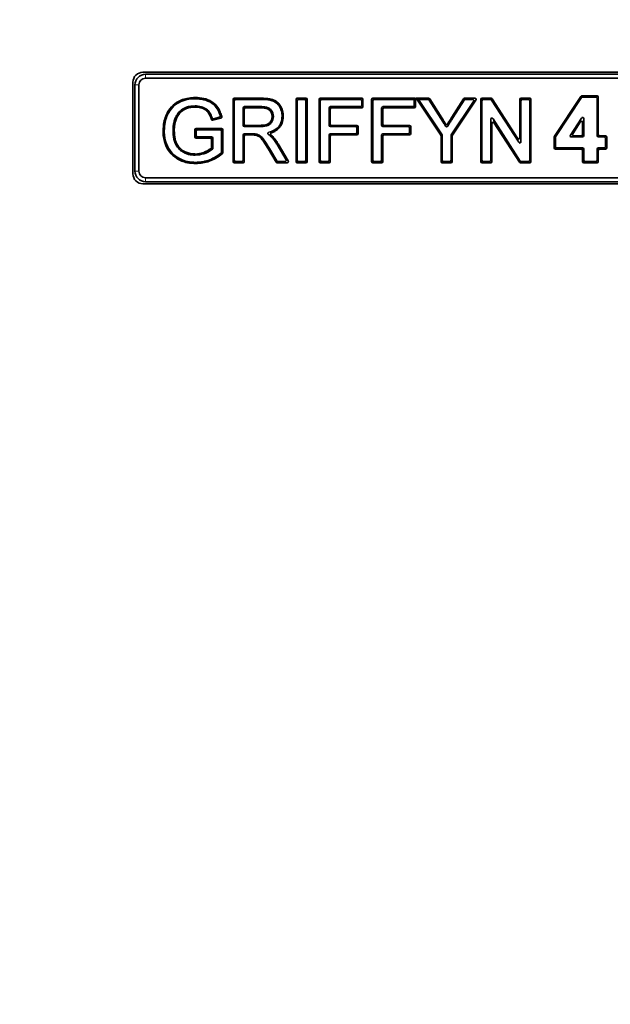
# Model space of a CAD drawing. Header units: millimetres. Extents: x 0 to 1118, y 0 to 864.
# Tile 34 of 86: x 571 to 593, y 146 to 183. Entities that reach past the tile are written whole.
import ezdxf

# ---------------------------------------------------------------- set-up
doc = ezdxf.new("R2010")
doc.units = ezdxf.units.MM
doc.layers.add('ALPHAREV', color=7, linetype='Continuous', lineweight=25)
doc.styles.add('SLDTEXTSTYLE0', font='TXT', dxfattribs={"width": 0.605})
doc.dimstyles.new('SLDDIMSTYLE2', dxfattribs={"dimtxt": 3.175, "dimasz": 4.572, "dimexe": 0, "dimexo": 0.0625, "dimgap": 0.79375, "dimtad": 0, "dimtih": 1, "dimtoh": 1, "dimdec": 1, "dimlfac": 4, "dimrnd": 1e-09, "dimzin": 12, "dimdsep": 46, "dimtxsty": 'SLDTEXTSTYLE0', "dimsah": 1, "dimcen": 0.09, "dimadec": 0, "dimazin": 3, "dimtfac": 1, "dimtofl": 0, "dimtmove": 0, "dimatfit": 3, "dimfxl": 1, "dimfrac": 2, "dimtolj": 1, "dimtzin": 12, "dimarcsym": 0})

# ---------------------------------------------------------------- blocks, each defined once
blk = doc.blocks.new('_D_11')
at = {"layer": 'ALPHAREV'}
for p, q in [((555.691, 241.668), (554.6, 241.668)), ((554.6, 241.668), (554.6, 236.795)), ((561.754, 241.668), (562.846, 241.668)), ((562.846, 241.668), (562.846, 236.795)), ((564.664, 239.231), (567.839, 239.231)), ((567.839, 239.231), (567.839, 186.093)), ((554.6, 236.795), (555.691, 236.795)), ((562.846, 236.795), (561.754, 236.795)), ((572.896, 186.093), (566.239, 186.093)), ((567.839, 132.068), (567.839, 186.093)), ((672.503, 132.068), (566.239, 132.068))]:
    blk.add_line(p, q, dxfattribs=at)
for points in [[(567.839, 186.093), (567.077, 181.521), (568.601, 181.521)], [(567.839, 132.068), (568.601, 136.64), (567.077, 136.64)]]:
    blk.add_solid(points, dxfattribs=at)
at = {"layer": 'ALPHAREV', "char_height": 3.175, "attachment_point": 1, "style": 'SLDTEXTSTYLE0'}
for s, insert in [('216.1', (542.594, 240.888)), ('8.5', (555.691, 240.888))]:
    blk.add_mtext(s, dxfattribs=dict(at, insert=insert))

msp = doc.modelspace()

# ---------------------------------------------------------------- linework, layer by layer
at = {"color": 7, "linetype": 'Continuous', "lineweight": 35}
for p, q in [((607.748431, 180.956722), (575.345931, 180.956722)), ((607.651593, 180.880472), (575.442769, 180.880472)), ((607.651593, 180.734884), (575.442769, 180.734884)), ((574.970931, 180.581722), (574.970931, 177.179222)), ((575.047181, 180.484884), (575.047181, 177.27606)), ((575.192769, 180.484884), (575.192769, 177.27606)), ((577.290657, 180.017099), (577.290497, 179.971593)), ((578.699867, 177.63196), (578.699867, 179.94047)), ((578.746852, 179.987455), (579.748482, 179.987455)), ((578.792348, 179.941959), (579.748304, 179.941959)), ((581.040988, 177.63196), (581.040988, 179.94047)), ((581.087973, 179.987455), (581.410975, 179.987455)), ((581.133469, 179.941959), (581.365479, 179.941959)), ((581.45796, 179.94047), (581.45796, 177.63196)), ((581.900387, 177.63196), (581.900387, 179.94047)), ((581.947372, 179.987455), (583.485386, 179.987455)), ((581.992868, 179.941959), (583.43989, 179.941959)), ((583.532371, 179.94047), (583.532371, 179.676737)), ((583.856261, 177.63196), (583.856261, 179.94047)), ((583.903245, 179.987455), (585.488245, 179.987455)), ((583.948742, 179.941959), (585.442748, 179.941959)), ((585.488245, 179.987455), (585.442748, 179.941959)), ((585.442748, 179.941959), (585.442748, 179.722233)), ((585.488245, 179.987455), (585.488245, 179.676737)), ((585.509102, 179.987455), (585.594162, 179.941959)), ((586.429795, 178.607853), (585.509102, 179.987455)), ((585.509102, 179.987455), (585.979054, 179.987455)), ((586.475292, 178.621641), (585.594162, 179.941959)), ((585.594162, 179.941959), (585.954036, 179.941959)), ((586.01873, 179.965638), (586.466449, 179.259832)), ((586.843431, 179.286091), (587.273618, 179.965602)), ((587.313316, 179.987455), (587.695425, 179.987455)), ((587.33836, 179.941959), (587.610365, 179.941959)), ((587.91618, 177.63196), (587.91618, 179.94047)), ((587.963165, 179.987455), (588.305364, 179.987455)), ((588.008661, 179.941959), (588.28051, 179.941959)), ((588.344899, 179.965858), (589.281748, 178.506927)), ((589.368268, 178.532314), (589.368268, 179.94047)), ((589.415252, 179.987455), (589.738255, 179.987455)), ((589.460749, 179.941959), (589.692758, 179.941959)), ((589.785239, 179.94047), (589.785239, 177.63196)), ((591.643409, 180.057253), (590.656694, 178.571451)), ((591.66781, 180.011756), (590.70219, 178.55772)), ((592.244868, 180.078245), (591.682549, 180.078245)), ((592.199372, 180.032748), (591.70695, 180.032748)), ((592.246356, 178.592892), (592.246356, 179.985764)), ((592.291852, 178.638388), (592.291852, 180.03126)), ((578.745363, 177.677456), (578.745363, 179.894974)), ((579.071342, 179.628264), (579.071342, 178.981372)), ((579.116839, 179.582768), (579.116839, 179.026868)), ((579.760343, 179.675249), (579.118327, 179.675249)), ((579.760141, 179.629752), (579.163823, 179.629752)), ((581.086485, 177.677456), (581.086485, 179.894974)), ((581.412464, 179.894974), (581.412464, 177.677456)), ((581.945884, 177.677456), (581.945884, 179.894974)), ((582.271862, 179.628264), (582.271862, 178.981372)), ((582.317359, 179.582768), (582.317359, 179.026868)), ((583.43989, 179.675249), (582.318847, 179.675249)), ((583.485386, 179.629752), (582.364343, 179.629752)), ((583.486875, 179.894974), (583.486875, 179.722233)), ((583.901757, 177.677456), (583.901757, 179.894974)), ((584.227736, 179.628264), (584.227736, 178.981372)), ((584.273232, 179.582768), (584.273232, 179.026868)), ((585.395764, 179.675249), (584.274721, 179.675249)), ((585.44126, 179.629752), (584.320217, 179.629752)), ((585.993712, 179.920142), (586.428094, 179.235362)), ((587.649446, 179.868893), (586.817078, 178.621641)), ((587.734506, 179.914389), (586.862574, 178.607853)), ((586.881871, 179.261755), (587.298662, 179.920106)), ((587.961676, 177.677456), (587.961676, 179.894974)), ((588.320045, 179.920361), (589.327244, 178.351876)), ((589.413764, 178.377264), (589.413764, 179.894974)), ((589.739743, 179.894974), (589.739743, 177.677456)), ((578.242858, 179.245969), (577.947508, 179.171673)), ((578.186224, 179.278636), (577.977913, 179.226235)), ((580.568943, 179.318911), (580.52343, 179.318709)), ((588.287655, 179.195167), (588.287655, 177.677456)), ((589.381374, 177.652069), (588.374175, 179.220554)), ((591.254079, 178.618515), (591.663716, 179.248132)), ((591.750083, 179.222509), (591.750083, 178.592892)), ((577.324398, 178.861346), (578.269724, 178.861346)), ((579.118327, 178.934387), (579.690424, 178.934387)), ((579.163823, 178.979884), (579.690068, 178.979884)), ((582.318847, 178.934387), (583.262083, 178.934387)), ((582.364343, 178.979884), (583.30758, 178.979884)), ((583.309068, 178.887403), (583.309068, 178.714662)), ((583.354564, 178.932899), (583.354564, 178.669166)), ((584.274721, 178.934387), (585.217957, 178.934387)), ((584.320217, 178.979884), (585.263453, 178.979884)), ((585.264942, 178.887403), (585.264942, 178.714662)), ((585.310438, 178.932899), (585.310438, 178.669166)), ((588.333151, 179.040116), (588.333151, 177.63196)), ((589.35652, 177.606573), (588.419671, 179.065504)), ((591.337958, 178.664011), (591.618219, 179.094778)), ((591.704587, 179.069154), (591.704587, 178.638388)), ((576.092029, 178.775105), (576.137532, 178.775102)), ((577.277414, 178.550628), (577.277414, 178.814361)), ((577.32291, 178.596124), (577.32291, 178.768865)), ((577.852752, 178.503643), (577.324398, 178.503643)), ((577.369895, 178.81585), (578.224228, 178.81585)), ((577.898249, 178.54914), (577.369895, 178.54914)), ((577.945233, 178.132787), (577.945233, 178.502155)), ((578.271212, 178.768865), (578.271212, 177.983905)), ((578.316708, 178.814361), (578.316708, 177.961355)), ((579.071342, 178.620693), (579.071342, 177.677456)), ((579.116839, 178.575196), (579.116839, 177.63196)), ((579.405193, 178.667677), (579.118327, 178.667677)), ((579.405193, 178.622181), (579.163823, 178.622181)), ((580.120735, 178.617011), (580.090026, 178.583404)), ((580.114556, 178.622268), (580.120735, 178.617011)), ((582.271862, 178.620693), (582.271862, 177.677456)), ((582.317359, 178.575196), (582.317359, 177.63196)), ((583.262083, 178.667677), (582.318847, 178.667677)), ((583.30758, 178.622181), (582.364343, 178.622181)), ((584.227736, 178.620693), (584.227736, 177.677456)), ((584.273232, 178.575196), (584.273232, 177.63196)), ((585.217957, 178.667677), (584.274721, 178.667677)), ((585.263453, 178.622181), (584.320217, 178.622181)), ((586.437699, 177.63196), (586.437699, 178.581772)), ((586.483195, 177.677456), (586.483195, 178.595559)), ((586.809174, 178.595559), (586.809174, 177.677456)), ((586.85467, 178.581772), (586.85467, 177.63196)), ((590.64885, 178.545458), (590.64885, 178.140096)), ((590.694346, 178.531727), (590.694346, 178.185592)), ((591.703099, 178.545907), (591.293462, 178.545907)), ((591.657602, 178.591404), (591.377341, 178.591404)), ((592.510284, 178.545907), (592.293341, 178.545907)), ((592.555781, 178.591404), (592.338837, 178.591404)), ((592.557269, 178.185592), (592.557269, 178.498923)), ((592.602765, 178.140096), (592.602765, 178.544419)), ((577.899737, 178.154183), (577.899737, 178.456659)), ((580.325506, 177.653577), (580.051131, 178.118514)), ((580.333584, 178.268538), (580.670621, 177.701461)), ((580.372608, 178.291928), (580.750586, 177.655965)), ((590.74133, 178.138607), (591.703099, 178.138607)), ((592.293341, 178.138607), (592.510284, 178.138607)), ((580.299527, 177.608081), (580.012073, 178.095181)), ((590.695834, 178.093111), (591.657602, 178.093111)), ((591.704587, 178.046126), (591.704587, 177.633937)), ((591.750083, 178.091623), (591.750083, 177.679433)), ((592.246356, 177.679433), (592.246356, 178.091623)), ((592.291852, 177.633937), (592.291852, 178.046126)), ((592.338837, 178.093111), (592.555781, 178.093111)), ((577.316174, 177.555332), (577.315964, 177.600837)), ((579.069854, 177.584975), (578.746852, 177.584975)), ((579.024358, 177.630472), (578.792348, 177.630472)), ((580.710197, 177.584975), (580.339991, 177.584975)), ((580.630231, 177.630472), (580.36597, 177.630472)), ((581.410975, 177.584975), (581.087973, 177.584975)), ((581.365479, 177.630472), (581.133469, 177.630472)), ((582.270374, 177.584975), (581.947372, 177.584975)), ((582.224878, 177.630472), (581.992868, 177.630472)), ((584.226248, 177.584975), (583.903245, 177.584975)), ((584.180751, 177.630472), (583.948742, 177.630472)), ((586.807686, 177.584975), (586.484683, 177.584975)), ((586.762189, 177.630472), (586.53018, 177.630472)), ((588.286167, 177.584975), (587.963165, 177.584975)), ((588.24067, 177.630472), (588.008661, 177.630472)), ((589.738255, 177.584975), (589.396056, 177.584975)), ((589.692758, 177.630472), (589.420909, 177.630472)), ((591.751572, 177.586952), (592.244868, 177.586952)), ((591.797068, 177.632448), (592.199372, 177.632448)), ((575.442769, 177.02606), (607.651593, 177.02606)), ((575.345931, 176.804222), (607.748431, 176.804222)), ((575.442769, 176.880472), (607.651593, 176.880472))]:
    msp.add_line(p, q, dxfattribs=at)
at = {"color": 7, "linetype": 'Continuous', "lineweight": 18}
for p, q in [((575.442769, 180.880472), (575.442769, 180.734884)), ((575.047181, 180.484884), (575.192769, 180.484884)), ((578.745363, 179.894974), (578.699867, 179.94047)), ((578.746852, 179.987455), (578.792348, 179.941959)), ((579.748482, 179.987455), (579.748304, 179.941959)), ((581.086485, 179.894974), (581.040988, 179.94047)), ((581.087973, 179.987455), (581.133469, 179.941959)), ((581.365479, 179.941959), (581.410975, 179.987455)), ((581.45796, 179.94047), (581.412464, 179.894974)), ((581.945884, 179.894974), (581.900387, 179.94047)), ((581.947372, 179.987455), (581.992868, 179.941959)), ((583.43989, 179.941959), (583.485386, 179.987455)), ((583.532371, 179.94047), (583.486875, 179.894974)), ((583.901757, 179.894974), (583.856261, 179.94047)), ((583.903245, 179.987455), (583.948742, 179.941959)), ((585.954036, 179.941959), (585.979054, 179.987455)), ((586.01873, 179.965638), (585.993712, 179.920142)), ((587.298662, 179.920106), (587.273618, 179.965602)), ((587.313316, 179.987455), (587.33836, 179.941959)), ((587.610365, 179.941959), (587.695425, 179.987455)), ((587.961676, 179.894974), (587.91618, 179.94047)), ((587.963165, 179.987455), (588.008661, 179.941959)), ((588.28051, 179.941959), (588.305364, 179.987455)), ((588.344899, 179.965858), (588.320045, 179.920361)), ((589.413764, 179.894974), (589.368268, 179.94047)), ((589.415252, 179.987455), (589.460749, 179.941959)), ((589.692758, 179.941959), (589.738255, 179.987455)), ((589.785239, 179.94047), (589.739743, 179.894974)), ((591.66781, 180.011756), (591.643409, 180.057253)), ((591.682549, 180.078245), (591.70695, 180.032748)), ((592.199372, 180.032748), (592.244868, 180.078245)), ((592.291852, 180.03126), (592.246356, 179.985764)), ((579.116839, 179.582768), (579.071342, 179.628264)), ((579.118327, 179.675249), (579.163823, 179.629752)), ((582.317359, 179.582768), (582.271862, 179.628264)), ((582.318847, 179.675249), (582.364343, 179.629752)), ((583.485386, 179.629752), (583.43989, 179.675249)), ((583.486875, 179.722233), (583.532371, 179.676737)), ((584.273232, 179.582768), (584.227736, 179.628264)), ((584.274721, 179.675249), (584.320217, 179.629752)), ((585.44126, 179.629752), (585.395764, 179.675249)), ((585.442748, 179.722233), (585.488245, 179.676737)), ((587.734506, 179.914389), (587.649446, 179.868893)), ((586.466449, 179.259832), (586.428094, 179.235362)), ((586.843431, 179.286091), (586.881871, 179.261755)), ((588.333151, 179.040116), (588.287655, 179.195167)), ((588.374175, 179.220554), (588.419671, 179.065504)), ((591.618219, 179.094778), (591.663716, 179.248132)), ((591.750083, 179.222509), (591.704587, 179.069154)), ((577.324398, 178.861346), (577.369895, 178.81585)), ((578.224228, 178.81585), (578.269724, 178.861346)), ((579.071342, 178.981372), (579.116839, 179.026868)), ((579.163823, 178.979884), (579.118327, 178.934387)), ((582.271862, 178.981372), (582.317359, 179.026868)), ((582.364343, 178.979884), (582.318847, 178.934387)), ((583.262083, 178.934387), (583.30758, 178.979884)), ((583.354564, 178.932899), (583.309068, 178.887403)), ((584.227736, 178.981372), (584.273232, 179.026868)), ((584.320217, 178.979884), (584.274721, 178.934387)), ((585.217957, 178.934387), (585.263453, 178.979884)), ((585.310438, 178.932899), (585.264942, 178.887403)), ((577.32291, 178.768865), (577.277414, 178.814361)), ((577.277414, 178.550628), (577.32291, 178.596124)), ((577.369895, 178.54914), (577.324398, 178.503643)), ((577.852752, 178.503643), (577.898249, 178.54914)), ((577.945233, 178.502155), (577.899737, 178.456659)), ((578.316708, 178.814361), (578.271212, 178.768865)), ((579.116839, 178.575196), (579.071342, 178.620693)), ((579.118327, 178.667677), (579.163823, 178.622181)), ((579.405193, 178.622181), (579.405193, 178.667677)), ((582.317359, 178.575196), (582.271862, 178.620693)), ((582.318847, 178.667677), (582.364343, 178.622181)), ((583.30758, 178.622181), (583.262083, 178.667677)), ((583.309068, 178.714662), (583.354564, 178.669166)), ((584.273232, 178.575196), (584.227736, 178.620693)), ((584.274721, 178.667677), (584.320217, 178.622181)), ((585.263453, 178.622181), (585.217957, 178.667677)), ((585.264942, 178.714662), (585.310438, 178.669166)), ((586.429795, 178.607853), (586.475292, 178.621641)), ((586.483195, 178.595559), (586.437699, 178.581772)), ((586.85467, 178.581772), (586.809174, 178.595559)), ((586.817078, 178.621641), (586.862574, 178.607853)), ((589.327244, 178.351876), (589.281748, 178.506927)), ((589.368268, 178.532314), (589.413764, 178.377264)), ((590.694346, 178.531727), (590.64885, 178.545458)), ((590.656694, 178.571451), (590.70219, 178.55772)), ((591.254079, 178.618515), (591.337958, 178.664011)), ((591.377341, 178.591404), (591.293462, 178.545907)), ((591.703099, 178.545907), (591.657602, 178.591404)), ((591.704587, 178.638388), (591.750083, 178.592892)), ((592.246356, 178.592892), (592.291852, 178.638388)), ((592.338837, 178.591404), (592.293341, 178.545907)), ((592.510284, 178.545907), (592.555781, 178.591404)), ((592.602765, 178.544419), (592.557269, 178.498923)), ((590.64885, 178.140096), (590.694346, 178.185592)), ((590.74133, 178.138607), (590.695834, 178.093111)), ((591.657602, 178.093111), (591.703099, 178.138607)), ((592.293341, 178.138607), (592.338837, 178.093111)), ((592.555781, 178.093111), (592.510284, 178.138607)), ((592.557269, 178.185592), (592.602765, 178.140096)), ((591.750083, 178.091623), (591.704587, 178.046126)), ((592.291852, 178.046126), (592.246356, 178.091623)), ((578.699867, 177.63196), (578.745363, 177.677456)), ((578.792348, 177.630472), (578.746852, 177.584975)), ((579.069854, 177.584975), (579.024358, 177.630472)), ((579.071342, 177.677456), (579.116839, 177.63196)), ((580.299527, 177.608081), (580.325506, 177.653577)), ((580.36597, 177.630472), (580.339991, 177.584975)), ((580.710197, 177.584975), (580.630231, 177.630472)), ((580.670621, 177.701461), (580.750586, 177.655965)), ((581.040988, 177.63196), (581.086485, 177.677456)), ((581.133469, 177.630472), (581.087973, 177.584975)), ((581.410975, 177.584975), (581.365479, 177.630472)), ((581.412464, 177.677456), (581.45796, 177.63196)), ((581.900387, 177.63196), (581.945884, 177.677456)), ((581.992868, 177.630472), (581.947372, 177.584975)), ((582.270374, 177.584975), (582.224878, 177.630472)), ((582.271862, 177.677456), (582.317359, 177.63196)), ((583.856261, 177.63196), (583.901757, 177.677456)), ((583.948742, 177.630472), (583.903245, 177.584975)), ((584.226248, 177.584975), (584.180751, 177.630472)), ((584.227736, 177.677456), (584.273232, 177.63196)), ((586.437699, 177.63196), (586.483195, 177.677456)), ((586.53018, 177.630472), (586.484683, 177.584975)), ((586.807686, 177.584975), (586.762189, 177.630472)), ((586.809174, 177.677456), (586.85467, 177.63196)), ((587.91618, 177.63196), (587.961676, 177.677456)), ((588.008661, 177.630472), (587.963165, 177.584975)), ((588.286167, 177.584975), (588.24067, 177.630472)), ((588.287655, 177.677456), (588.333151, 177.63196)), ((589.35652, 177.606573), (589.381374, 177.652069)), ((589.420909, 177.630472), (589.396056, 177.584975)), ((589.738255, 177.584975), (589.692758, 177.630472)), ((589.739743, 177.677456), (589.785239, 177.63196)), ((591.704587, 177.633937), (591.750083, 177.679433)), ((591.797068, 177.632448), (591.751572, 177.586952)), ((592.244868, 177.586952), (592.199372, 177.632448)), ((592.246356, 177.679433), (592.291852, 177.633937)), ((575.047181, 177.27606), (575.192769, 177.27606)), ((575.442769, 176.880472), (575.442769, 177.02606))]:
    msp.add_line(p, q, dxfattribs=at)
at = {"color": 7, "linetype": 'Continuous', "lineweight": 35, "flags": 128}
for points in [[(577.284498, 179.659373), (577.284492, 179.673029), (577.284486, 179.686685), (577.284478, 179.704883)], [(576.591854, 179.231322), (576.579188, 179.236424), (576.566522, 179.241526), (576.549636, 179.248327)], [(580.151931, 179.311712), (580.165591, 179.311728), (580.17925, 179.311744), (580.197451, 179.311764)], [(576.509011, 178.7867), (576.49536, 178.786832), (576.481708, 178.786965), (576.463511, 178.787141)], [(579.554932, 178.612767), (579.560398, 178.634898), (579.565867, 178.657027)], [(577.288707, 177.91307), (577.288689, 177.899411), (577.28867, 177.885751), (577.288645, 177.867547)]]:
    msp.add_lwpolyline(points, dxfattribs=at)
at = {"color": 7, "linetype": 'Continuous', "lineweight": 18, "flags": 128}
for points in [[(579.760141, 179.629752), (579.760202, 179.643408), (579.760263, 179.657064), (579.760343, 179.675249)], [(579.690068, 178.979884), (579.690175, 178.966231), (579.690282, 178.952578), (579.690424, 178.934387)], [(580.012073, 178.095181), (580.023796, 178.102184), (580.035518, 178.109187), (580.051131, 178.118514)], [(580.372608, 178.291928), (580.360901, 178.28491), (580.349193, 178.277893), (580.333584, 178.268538)], [(578.271212, 177.983905), (578.295272, 177.971976), (578.311613, 177.963879), (578.316708, 177.961355)]]:
    msp.add_lwpolyline(points, dxfattribs=at)
at = {"color": 7, "linetype": 'Continuous', "lineweight": 35}
for centre, radius, start, end in [((575.345931, 180.581722), 0.375, 90, 180), ((575.442769, 180.484884), 0.395588, 90, 180), ((575.442769, 180.484884), 0.25, 90, 180), ((575.345931, 177.179222), 0.375, 180, 270), ((575.442769, 177.27606), 0.395588, 180, 270), ((575.442769, 177.27606), 0.25, 180, 270)]:
    msp.add_arc(centre, radius, start, end, dxfattribs=at)
for centre, major_axis, ratio, start_param, end_param in [((578.753076, 179.934246), (0.039764, -0.039764), 0.889126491, 2.414817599, 3.868367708), ((578.798572, 179.88875), (0.039764, -0.039764), 0.889126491, 2.414817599, 3.868367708), ((581.094197, 179.934246), (0.039764, -0.039764), 0.889126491, 2.414817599, 3.868367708), ((581.139693, 179.88875), (0.039764, -0.039764), 0.889126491, 2.414817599, 3.868367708), ((581.359255, 179.88875), (-0.039764, -0.039764), 0.889126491, 2.414817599, 3.868367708), ((581.404751, 179.934246), (-0.039764, -0.039764), 0.889126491, 2.414817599, 3.868367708), ((581.953596, 179.934246), (0.039764, -0.039764), 0.889126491, 2.414817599, 3.868367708), ((581.999092, 179.88875), (0.039764, -0.039764), 0.889126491, 2.414817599, 3.868367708), ((583.433666, 179.88875), (-0.039764, -0.039764), 0.889126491, 2.414817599, 3.868367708), ((583.479162, 179.934246), (-0.039764, -0.039764), 0.889126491, 2.414817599, 3.868367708), ((583.90947, 179.934246), (0.039764, -0.039764), 0.889126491, 2.414817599, 3.868367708), ((583.954966, 179.88875), (0.039764, -0.039764), 0.889126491, 2.414817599, 3.868367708), ((585.950614, 179.88875), (-0.026088, -0.047442), 0.923501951, 2.671708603, 3.611476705), ((585.975632, 179.934246), (-0.026088, -0.047442), 0.923501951, 2.671708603, 3.611476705), ((587.316742, 179.934246), (0.02611, -0.047432), 0.923468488, 2.671295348, 3.61188996), ((587.341786, 179.88875), (0.02611, -0.047432), 0.923468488, 2.671295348, 3.61188996), ((587.598728, 179.88875), (-0.055691, -0.029788), 0.791677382, 2.164972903, 4.118212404), ((587.683788, 179.934246), (-0.055691, -0.029788), 0.791677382, 2.164972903, 4.118212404), ((587.969389, 179.934246), (0.039764, -0.039764), 0.889126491, 2.414817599, 3.868367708), ((588.014885, 179.88875), (0.039764, -0.039764), 0.889126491, 2.414817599, 3.868367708), ((588.27711, 179.88875), (-0.02595, -0.047504), 0.923708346, 2.674271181, 3.608914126), ((588.301963, 179.934246), (-0.02595, -0.047504), 0.923708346, 2.674271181, 3.608914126), ((589.421477, 179.934246), (0.039764, -0.039764), 0.889126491, 2.414817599, 3.868367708), ((589.466973, 179.88875), (0.039764, -0.039764), 0.889126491, 2.414817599, 3.868367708), ((589.686534, 179.88875), (-0.039764, -0.039764), 0.889126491, 2.414817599, 3.868367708), ((589.73203, 179.934246), (-0.039764, -0.039764), 0.889126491, 2.414817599, 3.868367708), ((591.685887, 180.025036), (0.025568, -0.047673), 0.924271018, 2.68137916, 3.601806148), ((591.710288, 179.97954), (0.025568, -0.047673), 0.924271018, 2.68137916, 3.601806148), ((592.193147, 179.97954), (-0.039764, -0.039764), 0.889126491, 2.414817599, 3.868367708), ((592.238644, 180.025036), (-0.039764, -0.039764), 0.889126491, 2.414817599, 3.868367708), ((579.124551, 179.62204), (0.039764, -0.039764), 0.889126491, 2.414817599, 3.868367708), ((579.170047, 179.576543), (0.039764, -0.039764), 0.889126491, 2.414817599, 3.868367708), ((582.325071, 179.62204), (0.039764, -0.039764), 0.889126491, 2.414817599, 3.868367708), ((582.370568, 179.576543), (0.039764, -0.039764), 0.889126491, 2.414817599, 3.868367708), ((583.433666, 179.728457), (-0.039764, 0.039764), 0.889126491, 2.414817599, 3.868367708), ((583.479162, 179.682961), (-0.039764, 0.039764), 0.889126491, 2.414817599, 3.868367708), ((584.280945, 179.62204), (0.039764, -0.039764), 0.889126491, 2.414817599, 3.868367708), ((584.326441, 179.576543), (0.039764, -0.039764), 0.889126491, 2.414817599, 3.868367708), ((585.389539, 179.728457), (-0.039764, 0.039764), 0.889126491, 2.414817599, 3.868367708), ((585.435036, 179.682961), (-0.039764, 0.039764), 0.889126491, 2.414817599, 3.868367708), ((588.340864, 179.173954), (0.023008, -0.078411), 0.611867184, 2.01796146, 4.265223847), ((591.696874, 179.201529), (-0.023096, -0.07785), 0.615737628, 2.019793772, 4.263391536), ((577.330623, 178.808137), (0.039764, -0.039764), 0.889126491, 2.414817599, 3.868367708), ((578.2635, 178.808137), (-0.039764, -0.039764), 0.889126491, 2.414817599, 3.868367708), ((579.124551, 178.987596), (0.039764, 0.039764), 0.889126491, 2.414817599, 3.868367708), ((579.170047, 179.033093), (0.039764, 0.039764), 0.889126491, 2.414817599, 3.868367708), ((582.325071, 178.987596), (0.039764, 0.039764), 0.889126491, 2.414817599, 3.868367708), ((582.370568, 179.033093), (0.039764, 0.039764), 0.889126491, 2.414817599, 3.868367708), ((583.255859, 178.881178), (-0.039764, -0.039764), 0.889126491, 2.414817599, 3.868367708), ((583.301355, 178.926675), (-0.039764, -0.039764), 0.889126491, 2.414817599, 3.868367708), ((584.280945, 178.987596), (0.039764, 0.039764), 0.889126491, 2.414817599, 3.868367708), ((584.326441, 179.033093), (0.039764, 0.039764), 0.889126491, 2.414817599, 3.868367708), ((585.211733, 178.881178), (-0.039764, -0.039764), 0.889126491, 2.414817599, 3.868367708), ((585.257229, 178.926675), (-0.039764, -0.039764), 0.889126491, 2.414817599, 3.868367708), ((588.38636, 179.018904), (0.023008, -0.078411), 0.611867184, 2.01796146, 4.265223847), ((591.651378, 179.048174), (-0.023096, -0.07785), 0.615737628, 2.019793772, 4.263391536), ((577.330623, 178.556852), (0.039764, 0.039764), 0.889126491, 2.414817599, 3.868367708), ((577.376119, 178.762641), (0.039764, -0.039764), 0.889126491, 2.414817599, 3.868367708), ((577.376119, 178.602348), (0.039764, 0.039764), 0.889126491, 2.414817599, 3.868367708), ((577.846528, 178.450434), (-0.039764, -0.039764), 0.889126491, 2.414817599, 3.868367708), ((577.892024, 178.495931), (-0.039764, -0.039764), 0.889126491, 2.414817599, 3.868367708), ((578.218003, 178.762641), (-0.039764, -0.039764), 0.889126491, 2.414817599, 3.868367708), ((579.124551, 178.614468), (0.039764, -0.039764), 0.889126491, 2.414817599, 3.868367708), ((579.170047, 178.568972), (0.039764, -0.039764), 0.889126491, 2.414817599, 3.868367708), ((582.325071, 178.614468), (0.039764, -0.039764), 0.889126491, 2.414817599, 3.868367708), ((582.370568, 178.568972), (0.039764, -0.039764), 0.889126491, 2.414817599, 3.868367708), ((583.255859, 178.720886), (-0.039764, 0.039764), 0.889126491, 2.414817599, 3.868367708), ((583.301355, 178.67539), (-0.039764, 0.039764), 0.889126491, 2.414817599, 3.868367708), ((584.280945, 178.614468), (0.039764, -0.039764), 0.889126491, 2.414817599, 3.868367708), ((584.326441, 178.568972), (0.039764, -0.039764), 0.889126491, 2.414817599, 3.868367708), ((585.211733, 178.720886), (-0.039764, 0.039764), 0.889126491, 2.414817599, 3.868367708), ((585.257229, 178.67539), (-0.039764, 0.039764), 0.889126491, 2.414817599, 3.868367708), ((586.38449, 178.579886), (-0.051195, -0.015514), 0.934685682, 2.865576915, 3.417608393), ((586.429986, 178.593673), (-0.051195, -0.015514), 0.934685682, 2.865576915, 3.417608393), ((586.862383, 178.593673), (0.051195, -0.015514), 0.934685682, 2.865576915, 3.417608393), ((586.907879, 178.579886), (0.051195, -0.015514), 0.934685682, 2.865576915, 3.417608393), ((589.315059, 178.553526), (-0.023008, 0.078411), 0.611867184, 2.01796146, 4.265223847), ((590.702058, 178.54358), (0.05121, -0.015455), 0.934726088, 2.866634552, 3.416550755), ((590.747555, 178.529849), (0.05121, -0.015455), 0.934726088, 2.866634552, 3.416550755), ((591.304937, 178.599116), (0.055294, 0.029992), 0.79486536, 2.169604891, 4.113580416), ((591.388816, 178.644613), (0.055294, 0.029992), 0.79486536, 2.169604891, 4.113580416), ((591.651378, 178.644613), (-0.039764, 0.039764), 0.889126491, 2.414817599, 3.868367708), ((591.696874, 178.599116), (-0.039764, 0.039764), 0.889126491, 2.414817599, 3.868367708), ((592.299565, 178.599116), (0.039764, 0.039764), 0.889126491, 2.414817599, 3.868367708), ((592.345061, 178.644613), (0.039764, 0.039764), 0.889126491, 2.414817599, 3.868367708), ((592.50406, 178.492698), (-0.039764, -0.039764), 0.889126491, 2.414817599, 3.868367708), ((592.549557, 178.538195), (-0.039764, -0.039764), 0.889126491, 2.414817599, 3.868367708), ((589.360555, 178.398476), (-0.023008, 0.078411), 0.611867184, 2.01796146, 4.265223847), ((590.702058, 178.14632), (0.039764, 0.039764), 0.889126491, 2.414817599, 3.868367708), ((590.747555, 178.191816), (0.039764, 0.039764), 0.889126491, 2.414817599, 3.868367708), ((591.696874, 178.085398), (-0.039764, -0.039764), 0.889126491, 2.414817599, 3.868367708), ((592.299565, 178.085398), (0.039764, -0.039764), 0.889126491, 2.414817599, 3.868367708), ((592.50406, 178.191816), (-0.039764, 0.039764), 0.889126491, 2.414817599, 3.868367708), ((592.549557, 178.14632), (-0.039764, 0.039764), 0.889126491, 2.414817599, 3.868367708), ((591.651378, 178.039902), (-0.039764, -0.039764), 0.889126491, 2.414817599, 3.868367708), ((592.345061, 178.039902), (0.039764, -0.039764), 0.889126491, 2.414817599, 3.868367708), ((578.753076, 177.638184), (0.039764, 0.039764), 0.889126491, 2.414817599, 3.868367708), ((578.798572, 177.683681), (0.039764, 0.039764), 0.889126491, 2.414817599, 3.868367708), ((579.018133, 177.683681), (-0.039764, 0.039764), 0.889126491, 2.414817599, 3.868367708), ((579.06363, 177.638184), (-0.039764, 0.039764), 0.889126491, 2.414817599, 3.868367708), ((580.343545, 177.638184), (0.026883, 0.047079), 0.922269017, 2.65687148, 3.626313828), ((580.369524, 177.683681), (0.026883, 0.047079), 0.922269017, 2.65687148, 3.626313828), ((580.619291, 177.683681), (-0.053961, 0.030701), 0.805372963, 2.185832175, 4.097353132), ((580.699257, 177.638184), (-0.053961, 0.030701), 0.805372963, 2.185832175, 4.097353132), ((581.094197, 177.638184), (0.039764, 0.039764), 0.889126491, 2.414817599, 3.868367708), ((581.139693, 177.683681), (0.039764, 0.039764), 0.889126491, 2.414817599, 3.868367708), ((581.359255, 177.683681), (-0.039764, 0.039764), 0.889126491, 2.414817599, 3.868367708), ((581.404751, 177.638184), (-0.039764, 0.039764), 0.889126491, 2.414817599, 3.868367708), ((581.953596, 177.638184), (0.039764, 0.039764), 0.889126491, 2.414817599, 3.868367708), ((581.999092, 177.683681), (0.039764, 0.039764), 0.889126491, 2.414817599, 3.868367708), ((582.218654, 177.683681), (-0.039764, 0.039764), 0.889126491, 2.414817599, 3.868367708), ((582.26415, 177.638184), (-0.039764, 0.039764), 0.889126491, 2.414817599, 3.868367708), ((583.90947, 177.638184), (0.039764, 0.039764), 0.889126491, 2.414817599, 3.868367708), ((583.954966, 177.683681), (0.039764, 0.039764), 0.889126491, 2.414817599, 3.868367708), ((584.174527, 177.683681), (-0.039764, 0.039764), 0.889126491, 2.414817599, 3.868367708), ((584.220023, 177.638184), (-0.039764, 0.039764), 0.889126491, 2.414817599, 3.868367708), ((586.490908, 177.638184), (0.039764, 0.039764), 0.889126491, 2.414817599, 3.868367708), ((586.536404, 177.683681), (0.039764, 0.039764), 0.889126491, 2.414817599, 3.868367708), ((586.755965, 177.683681), (-0.039764, 0.039764), 0.889126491, 2.414817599, 3.868367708), ((586.801461, 177.638184), (-0.039764, 0.039764), 0.889126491, 2.414817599, 3.868367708), ((587.969389, 177.638184), (0.039764, 0.039764), 0.889126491, 2.414817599, 3.868367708), ((588.014885, 177.683681), (0.039764, 0.039764), 0.889126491, 2.414817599, 3.868367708), ((588.234446, 177.683681), (-0.039764, 0.039764), 0.889126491, 2.414817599, 3.868367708), ((588.279942, 177.638184), (-0.039764, 0.039764), 0.889126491, 2.414817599, 3.868367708), ((589.399456, 177.638184), (0.02595, 0.047504), 0.923708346, 2.674271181, 3.608914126), ((589.424309, 177.683681), (0.02595, 0.047504), 0.923708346, 2.674271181, 3.608914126), ((589.686534, 177.683681), (-0.039764, 0.039764), 0.889126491, 2.414817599, 3.868367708), ((589.73203, 177.638184), (-0.039764, 0.039764), 0.889126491, 2.414817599, 3.868367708), ((591.757796, 177.640161), (0.039764, 0.039764), 0.889126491, 2.414817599, 3.868367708), ((591.803292, 177.685657), (0.039764, 0.039764), 0.889126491, 2.414817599, 3.868367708), ((592.193147, 177.685657), (-0.039764, 0.039764), 0.889126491, 2.414817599, 3.868367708), ((592.238644, 177.640161), (-0.039764, 0.039764), 0.889126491, 2.414817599, 3.868367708)]:
    msp.add_ellipse(centre, major_axis=major_axis, ratio=ratio, start_param=start_param, end_param=end_param, dxfattribs=at)
for points, knots in [([(576.092029, 178.775105), (576.098538, 178.881946), (576.114835, 179.149479), (576.257363, 179.510652), (576.512725, 179.798286), (576.856044, 179.981326), (577.128299, 180.003735), (577.290657, 180.017099)], [0, 0, 0, 0, 0.165129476, 0.413489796, 0.582110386, 0.75079369, 1, 1, 1, 1]), ([(576.137532, 178.775102), (576.144223, 178.881977), (576.16061, 179.143735), (576.300925, 179.493328), (576.547114, 179.76593), (576.875167, 179.937918), (577.134922, 179.958979), (577.290497, 179.971593)], [0, 0, 0, 0, 0.17147162, 0.419967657, 0.586029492, 0.75206132, 1, 1, 1, 1]), ([(577.290497, 179.971593), (577.39761, 179.964998), (577.612721, 179.951753), (577.890391, 179.836983), (578.100877, 179.638757), (578.182891, 179.460662), (578.215531, 179.351819), (578.219854, 179.337403)], [0, 0, 0, 0, 0.263328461, 0.528835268, 0.719944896, 0.962908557, 1, 1, 1, 1]), ([(577.290657, 180.017099), (577.397772, 180.010743), (577.612777, 179.997985), (577.895529, 179.885372), (578.105795, 179.703634), (578.217949, 179.501509), (578.259066, 179.363287), (578.276623, 179.304265)], [0, 0, 0, 0, 0.242054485, 0.485857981, 0.67353492, 0.860595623, 1, 1, 1, 1]), ([(579.748304, 179.941959), (579.855248, 179.939294), (580.022323, 179.935132), (580.244536, 179.869579), (580.393037, 179.742093), (580.491958, 179.564241), (580.520776, 179.412867), (580.523079, 179.331163), (580.52343, 179.318709)], [0, 0, 0, 0, 0.281636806, 0.439990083, 0.599984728, 0.784276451, 0.967116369, 1, 1, 1, 1]), ([(579.748482, 179.987455), (579.855359, 179.984691), (580.028153, 179.980222), (580.262239, 179.912996), (580.425185, 179.776394), (580.533188, 179.585756), (580.566038, 179.422757), (580.568525, 179.333832), (580.568943, 179.318911)], [0, 0, 0, 0, 0.265069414, 0.428553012, 0.59384747, 0.778993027, 0.962916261, 1, 1, 1, 1]), ([(577.284478, 179.704883), (577.176092, 179.697152), (576.991381, 179.683978), (576.758678, 179.556502), (576.623561, 179.403926), (576.570278, 179.291776), (576.549636, 179.248327)], [0, 0, 0, 0, 0.349825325, 0.596171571, 0.843552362, 1, 1, 1, 1]), ([(577.284498, 179.659373), (577.175793, 179.651289), (576.995395, 179.637873), (576.773917, 179.509411), (576.655321, 179.36725), (576.608526, 179.267028), (576.591854, 179.231322)], [0, 0, 0, 0, 0.372111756, 0.617530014, 0.863738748, 1, 1, 1, 1]), ([(577.921764, 179.257288), (577.895646, 179.328778), (577.849893, 179.454014), (577.703487, 179.601433), (577.511704, 179.688258), (577.362499, 179.699175), (577.284478, 179.704883)], [0, 0, 0, 0, 0.268088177, 0.469639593, 0.72266724, 1, 1, 1, 1]), ([(577.891217, 179.203171), (577.8618, 179.292928), (577.817065, 179.429425), (577.660043, 179.573255), (577.487209, 179.645935), (577.351945, 179.654902), (577.284498, 179.659373)], [0, 0, 0, 0, 0.335359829, 0.509987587, 0.755661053, 1, 1, 1, 1]), ([(580.151931, 179.311712), (580.148669, 179.352203), (580.142759, 179.425549), (580.087884, 179.518743), (580.007714, 179.587772), (579.892561, 179.624511), (579.807017, 179.627897), (579.760141, 179.629752)], [0, 0, 0, 0, 0.210298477, 0.38094389, 0.551750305, 0.754374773, 1, 1, 1, 1]), ([(580.197451, 179.311764), (580.193583, 179.357804), (580.18652, 179.441874), (580.123063, 179.548912), (580.030802, 179.628048), (579.903189, 179.669467), (579.809809, 179.673246), (579.760343, 179.675249)], [0, 0, 0, 0, 0.212859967, 0.388688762, 0.564689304, 0.769402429, 1, 1, 1, 1]), ([(576.549636, 179.248327), (576.53172, 179.198102), (576.496444, 179.099214), (576.468818, 178.943539), (576.465289, 178.839539), (576.463511, 178.787141)], [0, 0, 0, 0, 0.338671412, 0.666805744, 1, 1, 1, 1]), ([(576.591854, 179.231322), (576.574009, 179.181056), (576.53981, 179.08473), (576.513869, 178.934558), (576.510638, 178.836224), (576.509011, 178.7867)], [0, 0, 0, 0, 0.351352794, 0.673314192, 1, 1, 1, 1]), ([(577.947508, 179.171673), (577.942143, 179.17083), (577.931401, 179.169143), (577.915598, 179.173523), (577.90269, 179.182571), (577.894869, 179.193231), (577.892174, 179.200564), (577.891217, 179.203171)], [0, 0, 0, 0, 0.227122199, 0.45482151, 0.670793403, 0.882994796, 1, 1, 1, 1]), ([(577.921764, 179.257288), (577.9239, 179.252301), (577.928178, 179.242314), (577.940281, 179.231267), (577.954804, 179.225135), (577.967836, 179.224184), (577.975344, 179.225712), (577.977913, 179.226235)], [0, 0, 0, 0, 0.228443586, 0.457459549, 0.674875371, 0.888742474, 1, 1, 1, 1]), ([(578.186224, 179.278636), (578.191403, 179.280445), (578.201776, 179.284069), (578.213728, 179.295485), (578.220754, 179.3096), (578.222733, 179.324169), (578.220763, 179.333227), (578.219854, 179.337403)], [0, 0, 0, 0, 0.2154757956, 0.4315902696, 0.6344422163, 0.8314668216, 1, 1, 1, 1]), ([(578.276623, 179.304265), (578.277629, 179.298878), (578.279643, 179.28809), (578.27569, 179.272057), (578.266951, 179.258936), (578.255432, 179.250061), (578.246767, 179.247241), (578.242858, 179.245969)], [0, 0, 0, 0, 0.216656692, 0.433945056, 0.638139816, 0.836711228, 1, 1, 1, 1]), ([(579.690068, 178.979884), (579.762761, 178.981471), (579.869042, 178.983791), (580.004306, 179.026025), (580.085449, 179.093187), (580.135586, 179.187417), (580.150604, 179.263986), (580.151765, 179.305752), (580.151931, 179.311712)], [0, 0, 0, 0, 0.334293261, 0.488754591, 0.64487517, 0.806990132, 0.972459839, 1, 1, 1, 1]), ([(579.690424, 178.934387), (579.774792, 178.936047), (579.896812, 178.938447), (580.047385, 178.997586), (580.132765, 179.080314), (580.186874, 179.189843), (580.193959, 179.271509), (580.197451, 179.311764)], [0, 0, 0, 0, 0.348453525, 0.503961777, 0.660747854, 0.832775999, 1, 1, 1, 1]), ([(580.52343, 179.318709), (580.51551, 179.235384), (580.501511, 179.088106), (580.385405, 178.906924), (580.228867, 178.782255), (580.101193, 178.742407), (580.034573, 178.721614)], [0, 0, 0, 0, 0.29611358, 0.523383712, 0.751303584, 1, 1, 1, 1]), ([(580.568943, 179.318911), (580.560298, 179.229285), (580.544995, 179.070625), (580.419392, 178.875538), (580.275158, 178.760603), (580.170342, 178.718763), (580.129324, 178.70239)], [0, 0, 0, 0, 0.3290612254, 0.5825145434, 0.8366248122, 1, 1, 1, 1]), ([(586.428094, 179.235362), (586.456665, 179.190475), (586.507427, 179.110724), (586.567145, 179.016886), (586.598232, 178.967898), (586.607176, 178.953804)], [0, 0, 0, 0, 0.478376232, 0.849925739, 1, 1, 1, 1]), ([(586.466449, 179.259832), (586.496536, 179.21257), (586.543491, 179.138809), (586.590413, 179.065028), (586.60727, 179.038523)], [0, 0, 0, 0, 0.640762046, 1, 1, 1, 1]), ([(586.686476, 178.953695), (586.701812, 178.977766), (586.742149, 179.04108), (586.807289, 179.143762), (586.85701, 179.222424), (586.881871, 179.261755)], [0, 0, 0, 0, 0.234715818, 0.617357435, 1, 1, 1, 1]), ([(586.68656, 179.038518), (586.701888, 179.062633), (586.754296, 179.145083), (586.806497, 179.227664), (586.843431, 179.286091)], [0, 0, 0, 0, 0.292477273, 1, 1, 1, 1]), ([(586.686476, 178.953695), (586.682837, 178.948932), (586.675538, 178.939379), (586.65988, 178.931084), (586.643762, 178.929327), (586.629355, 178.93316), (586.616547, 178.941256), (586.610423, 178.949457), (586.607176, 178.953804)], [0, 0, 0, 0, 0.185893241, 0.372856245, 0.535696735, 0.682125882, 0.831488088, 1, 1, 1, 1]), ([(586.60727, 179.038523), (586.610902, 179.033757), (586.618188, 179.024197), (586.633833, 179.015883), (586.649949, 179.014105), (586.664361, 179.017919), (586.677176, 179.025994), (586.68331, 179.034181), (586.68656, 179.038518)], [0, 0, 0, 0, 0.185905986, 0.372881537, 0.53574492, 0.682219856, 0.831642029, 1, 1, 1, 1]), ([(577.316174, 177.555332), (577.209149, 177.561612), (576.956943, 177.57641), (576.61027, 177.71667), (576.329264, 177.965558), (576.147833, 178.301422), (576.095164, 178.585083), (576.092346, 178.755878), (576.092029, 178.775105)], [0, 0, 0, 0, 0.165282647, 0.389491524, 0.562694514, 0.735774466, 0.97025506, 1, 1, 1, 1]), ([(577.315964, 177.600837), (577.208885, 177.607313), (576.963158, 177.622172), (576.628568, 177.759934), (576.362118, 177.998989), (576.189873, 178.321869), (576.140501, 178.593627), (576.137817, 178.757706), (576.137532, 178.775102)], [0, 0, 0, 0, 0.1716526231, 0.3939089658, 0.5652815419, 0.7364708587, 0.9720595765, 1, 1, 1, 1]), ([(576.463511, 178.787141), (576.468664, 178.679897), (576.479034, 178.464066), (576.594829, 178.187433), (576.795463, 177.991263), (577.030803, 177.887805), (577.206296, 177.874017), (577.288645, 177.867547)], [0, 0, 0, 0, 0.229965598, 0.462809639, 0.623056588, 0.823122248, 1, 1, 1, 1]), ([(576.509011, 178.7867), (576.514282, 178.679174), (576.523693, 178.487215), (576.622069, 178.240652), (576.770208, 178.069026), (576.979052, 177.956081), (577.159691, 177.917211), (577.271993, 177.913607), (577.288707, 177.91307)], [0, 0, 0, 0, 0.242372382, 0.432694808, 0.589101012, 0.745563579, 0.962130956, 1, 1, 1, 1]), ([(579.565867, 178.657027), (579.539345, 178.660555), (579.499437, 178.665863), (579.445695, 178.667586), (579.418699, 178.667647), (579.405193, 178.667677)], [0, 0, 0, 0, 0.497512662, 0.748614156, 1, 1, 1, 1]), ([(579.554932, 178.612767), (579.54177, 178.614822), (579.515453, 178.618929), (579.465396, 178.621613), (579.428643, 178.62196), (579.405193, 178.622181)], [0, 0, 0, 0, 0.265881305, 0.531609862, 1, 1, 1, 1]), ([(580.012073, 178.095181), (579.956363, 178.185778), (579.866528, 178.331871), (579.7408, 178.510819), (579.633105, 178.588277), (579.572203, 178.607357), (579.554932, 178.612767)], [0, 0, 0, 0, 0.452336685, 0.729416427, 0.923267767, 1, 1, 1, 1]), ([(580.051131, 178.118514), (579.995452, 178.208906), (579.899816, 178.364166), (579.763373, 178.558749), (579.63965, 178.634158), (579.578179, 178.653211), (579.565867, 178.657027)], [0, 0, 0, 0, 0.430659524, 0.739720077, 0.947869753, 1, 1, 1, 1]), ([(580.0204, 178.636611), (580.013634, 178.641926), (580.002882, 178.650374), (579.994529, 178.667366), (579.992968, 178.681971), (579.996923, 178.69515), (580.005369, 178.706873), (580.018194, 178.71641), (580.029188, 178.719903), (580.034573, 178.721614)], [0, 0, 0, 0, 0.220715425, 0.35077387, 0.481778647, 0.59372914, 0.700909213, 0.853506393, 1, 1, 1, 1]), ([(580.0204, 178.636611), (580.026108, 178.632838), (580.050499, 178.616718), (580.072882, 178.597854), (580.090026, 178.583404)], [0, 0, 0, 0, 0.234026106, 1, 1, 1, 1]), ([(580.090026, 178.583404), (580.127446, 178.545379), (580.192821, 178.478944), (580.271264, 178.370951), (580.312769, 178.302745), (580.333584, 178.268538)], [0, 0, 0, 0, 0.40019379, 0.699182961, 1, 1, 1, 1]), ([(580.129324, 178.70239), (580.123624, 178.699829), (580.113124, 178.695111), (580.101548, 178.682568), (580.095592, 178.668333), (580.095323, 178.653575), (580.099754, 178.639791), (580.106806, 178.629376), (580.112552, 178.624105), (580.114556, 178.622268)], [0, 0, 0, 0, 0.184036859, 0.338997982, 0.494715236, 0.632452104, 0.768451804, 0.919288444, 1, 1, 1, 1]), ([(580.120735, 178.617011), (580.15822, 178.579069), (580.225257, 178.511215), (580.306758, 178.399966), (580.350611, 178.328019), (580.372608, 178.291928)], [0, 0, 0, 0, 0.387316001, 0.692659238, 1, 1, 1, 1]), ([(577.288645, 177.867547), (577.395912, 177.879618), (577.610369, 177.90375), (577.822257, 178.009908), (577.916959, 178.087396), (577.928567, 178.096894)], [0, 0, 0, 0, 0.467537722, 0.934736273, 1, 1, 1, 1]), ([(577.288707, 177.91307), (577.397334, 177.9244), (577.611123, 177.946698), (577.792856, 178.061259), (577.882249, 178.117611)], [0, 0, 0, 0, 0.508105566, 1, 1, 1, 1]), ([(577.882249, 178.117611), (577.886022, 178.121314), (577.89357, 178.12872), (577.898947, 178.1421), (577.899513, 178.150765), (577.899737, 178.154183)], [0, 0, 0, 0, 0.376984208, 0.75422153, 1, 1, 1, 1]), ([(577.945233, 178.132787), (577.944718, 178.127512), (577.943686, 178.116957), (577.936795, 178.104713), (577.930772, 178.098989), (577.928567, 178.096894)], [0, 0, 0, 0, 0.387827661, 0.775897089, 1, 1, 1, 1]), ([(578.252651, 177.946493), (578.172109, 177.889107), (577.953321, 177.73322), (577.624763, 177.61495), (577.385508, 177.604016), (577.315964, 177.600837)], [0, 0, 0, 0, 0.292412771, 0.794326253, 1, 1, 1, 1]), ([(578.298192, 177.923977), (578.218251, 177.865792), (578.067151, 177.755813), (577.743409, 177.599788), (577.485605, 177.572962), (577.316174, 177.555332)], [0, 0, 0, 0, 0.278030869, 0.525513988, 1, 1, 1, 1]), ([(578.252651, 177.946493), (578.256539, 177.950094), (578.264317, 177.957298), (578.270269, 177.970954), (578.270932, 177.980061), (578.271212, 177.983905)], [0, 0, 0, 0, 0.3660773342, 0.7324260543, 1, 1, 1, 1]), ([(578.316708, 177.961355), (578.316193, 177.956081), (578.315162, 177.94553), (578.307898, 177.932547), (578.301067, 177.926516), (578.298192, 177.923977)], [0, 0, 0, 0, 0.36655348, 0.733377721, 1, 1, 1, 1])]:
    msp.add_open_spline(points, degree=3, knots=knots, dxfattribs=at)
at = {"color": 7, "linetype": 'Continuous', "lineweight": 18}
for points, knots in [([(577.891217, 179.203171), (577.89304, 179.20642), (577.897142, 179.21373), (577.90509, 179.227833), (577.913459, 179.242629), (577.919526, 179.253337), (577.921764, 179.257288)], [0, 0, 0, 0, 0.179088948, 0.402873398, 0.779695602, 1, 1, 1, 1]), ([(577.977913, 179.226235), (577.975694, 179.222227), (577.969679, 179.211369), (577.95954, 179.193181), (577.951606, 179.178998), (577.947508, 179.171673)], [0, 0, 0, 0, 0.220461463, 0.597339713, 1, 1, 1, 1]), ([(578.242858, 179.245969), (578.242262, 179.246314), (578.234991, 179.250525), (578.22104, 179.258602), (578.202769, 179.269151), (578.191138, 179.275819), (578.186224, 179.278636)], [0, 0, 0, 0, 0.0316214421, 0.3861431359, 0.7406648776, 1, 1, 1, 1]), ([(578.219854, 179.337403), (578.224788, 179.334513), (578.236464, 179.327674), (578.255379, 179.316606), (578.269345, 179.308493), (578.276623, 179.304265)], [0, 0, 0, 0, 0.259550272, 0.614121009, 1, 1, 1, 1]), ([(586.607176, 178.953804), (586.607206, 178.971325), (586.607248, 178.996422), (586.607265, 179.024663), (586.607269, 179.035382), (586.60727, 179.038523)], [0, 0, 0, 0, 0.6204896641, 0.8887925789, 1, 1, 1, 1]), ([(586.68656, 179.038518), (586.68655, 179.020982), (586.686539, 179.000287), (586.686506, 178.972012), (586.686488, 178.961273), (586.686476, 178.953695)], [0, 0, 0, 0, 0.620249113, 0.732016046, 1, 1, 1, 1]), ([(580.114556, 178.622268), (580.106537, 178.62367), (580.079505, 178.628398), (580.048539, 178.632706), (580.023932, 178.636123), (580.020403, 178.636611), (580.0204, 178.636611)], [0, 0, 0, 0, 0.265641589, 0.895578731, 0.999904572, 1, 1, 1, 1]), ([(580.034573, 178.721614), (580.034576, 178.721614), (580.038173, 178.720954), (580.063205, 178.716319), (580.094936, 178.709736), (580.121519, 178.704058), (580.129324, 178.70239)], [0, 0, 0, 0, 0.000094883, 0.10500936, 0.737233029, 1, 1, 1, 1]), ([(577.928567, 178.096894), (577.921277, 178.100168), (577.908139, 178.10607), (577.892676, 178.112976), (577.884505, 178.116608), (577.882249, 178.117611)], [0, 0, 0, 0, 0.4743991, 0.854874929, 1, 1, 1, 1]), ([(577.899737, 178.154183), (577.901936, 178.153134), (577.909902, 178.149332), (577.925066, 178.142176), (577.938035, 178.136138), (577.945233, 178.132787)], [0, 0, 0, 0, 0.145045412, 0.525461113, 1, 1, 1, 1]), ([(578.298192, 177.923977), (578.292571, 177.92676), (578.277401, 177.934271), (578.262212, 177.941772), (578.252651, 177.946493)], [0, 0, 0, 0, 0.370564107, 1, 1, 1, 1])]:
    msp.add_open_spline(points, degree=3, knots=knots, dxfattribs=at)

# ---------------------------------------------------------------- dimensions: what is measured, and where the dimension line sits
at = {"layer": 'ALPHAREV'}
dim = msp.add_linear_dim(base=(567.839254, 186.092972), p1=(674.102833, 132.067972), p2=(574.495931, 186.092972), angle=90, dimstyle='SLDDIMSTYLE2', dxfattribs=at)
dim.commit()
dim.dimension.update_dxf_attribs({"geometry": '_D_11', "text_midpoint": (567.839254, 239.231175), "dimtype": 160})

doc.saveas('drawing.dxf')
